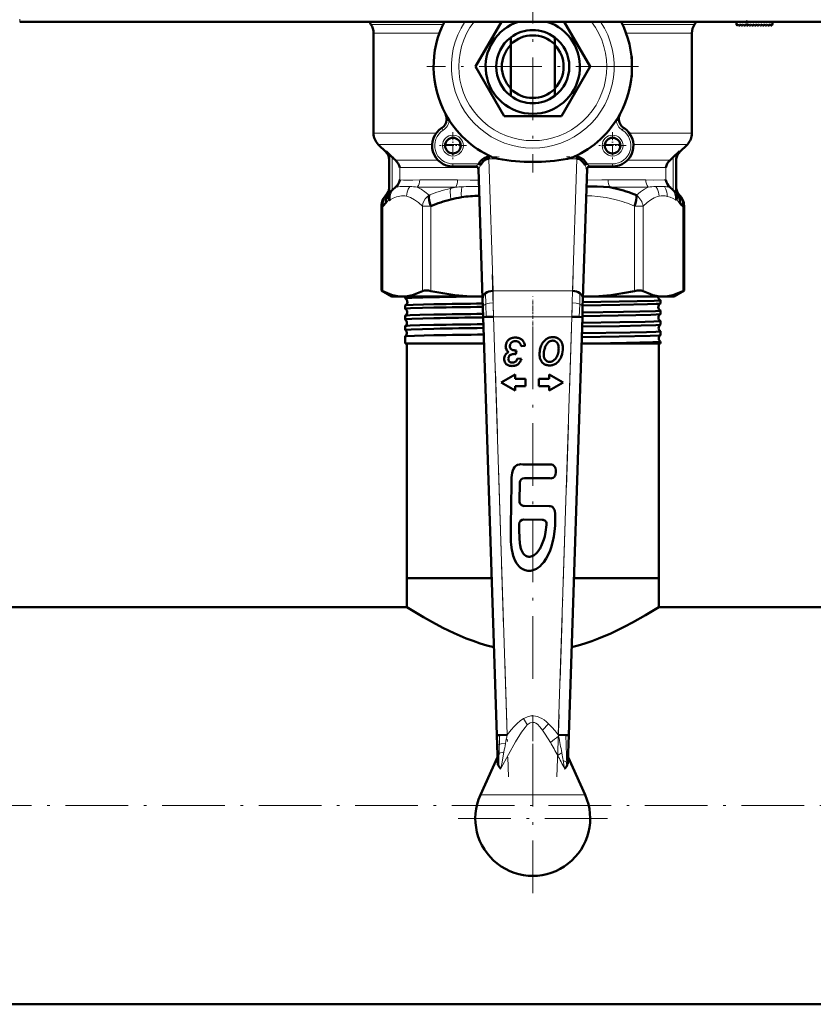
# Model space of a CAD drawing. Extents: x -1438 to 1837, y -1701 to 699.
# Tile 2 of 90: x -121 to 31, y -1697 to -1508. Entities that reach past the tile are written whole.
import ezdxf

# ---------------------------------------------------------------- set-up
doc = ezdxf.new("R2010")
doc.units = 0
doc.linetypes.add('DASHDOT', pattern=[18.5, 12, -3, 0.5, -3])

msp = doc.modelspace()

# ---------------------------------------------------------------- linework, layer by layer
at = {"color": 7, "linetype": 'DASHDOT', "lineweight": 18}
for p, q in [((-23.21, -1497), (-23.21, -1537.52)), ((-2.95, -1517.26), (-43.47, -1517.26)), ((-30.97, -1557.09), (-27.85, -1653.32)), ((-18.57, -1653.32), (-15.45, -1557.09)), ((-23.21, -1634.53), (-23.21, -1561.89)), ((-23.21, -1646.96), (-23.21, -1675.56)), ((472.79, -1658.81), (-199.21, -1658.81)), ((-8.91, -1661.26), (-37.51, -1661.26))]:
    msp.add_line(p, q, dxfattribs=at)
at = {"color": 7, "lineweight": 18}
for p, q in [((-121.5, -1508.15), (-121.5, -1508.65)), ((17.86, -1509.38), (17.8, -1508.65)), ((-40.4, -1509.18), (-54.21, -1509.18)), ((7.79, -1509.18), (-6.01, -1509.18)), ((-41.09, -1510.83), (-53.71, -1510.83)), ((7.29, -1510.83), (-5.33, -1510.83)), ((-4.27, -1515.76), (-4.21, -1515.76)), ((-4.21, -1518.76), (-4.27, -1518.76)), ((-40.63, -1528.99), (-40.36, -1529.42)), ((-5.79, -1528.99), (-6.05, -1529.42)), ((-41.73, -1530.02), (-53.71, -1530.02)), ((7.29, -1530.02), (-4.69, -1530.02)), ((-42.49, -1532.14), (-52.83, -1532.14)), ((-37.02, -1532.14), (-39.98, -1532.14)), ((-6.44, -1532.14), (-9.4, -1532.14)), ((6.41, -1532.14), (-3.93, -1532.14)), ((-51.3, -1533.62), (-51.3, -1533.47)), ((-51.29, -1533.67), (-51.3, -1533.62)), ((-50.11, -1540.91), (-50.11, -1534.61)), ((-31.64, -1534.55), (-31.08, -1534.55)), ((-31.64, -1534.91), (-30.82, -1560.21)), ((-31.64, -1534.91), (-29.85, -1534.91)), ((-16.57, -1534.91), (-14.78, -1534.91)), ((-15.6, -1560.21), (-14.78, -1534.91)), ((-15.34, -1534.55), (-14.78, -1534.55)), ((3.69, -1534.61), (3.69, -1540.91)), ((4.89, -1533.47), (4.88, -1533.67)), ((-41.36, -1535.17), (-49.5, -1535.17)), ((-33.72, -1536.59), (-48.69, -1536.59)), ((-48.69, -1538.93), (-48.69, -1536.59)), ((-38.5, -1536.38), (-38.5, -1535.88)), ((-33.57, -1535.88), (-38.5, -1535.88)), ((-7.92, -1535.88), (-12.85, -1535.88)), ((2.27, -1536.59), (-12.7, -1536.59)), ((-7.92, -1536.38), (-7.92, -1535.88)), ((3.08, -1535.17), (-5.06, -1535.17)), ((2.27, -1536.59), (2.27, -1538.93)), ((-37.63, -1538.93), (-44.84, -1538.93)), ((-1.57, -1538.93), (-8.79, -1538.93)), ((-49.28, -1540.35), (-49.5, -1540.35)), ((-37.95, -1540.35), (-45.33, -1540.35)), ((-1.09, -1540.35), (-8.46, -1540.35)), ((3.08, -1540.35), (2.86, -1540.35)), ((-51.29, -1541.85), (-51.25, -1541.8)), ((-51.17, -1541.76), (-51.16, -1541.76)), ((4.35, -1541.72), (4.38, -1541.79)), ((4.74, -1541.76), (4.75, -1541.76)), ((-52.19, -1543.98), (-51.96, -1543.98)), ((-51.96, -1543.98), (-51.96, -1560.24)), ((-44.35, -1543.98), (-42.73, -1543.98)), ((-44.35, -1543.98), (-44.35, -1560.24)), ((-42.73, -1543.98), (-42.73, -1560.24)), ((-3.69, -1543.98), (-3.69, -1560.24)), ((-3.69, -1543.98), (-2.07, -1543.98)), ((-2.07, -1543.98), (-2.07, -1560.24)), ((4.32, -1542.79), (4.34, -1542.77)), ((5.54, -1543.98), (5.54, -1560.24)), ((5.54, -1543.98), (5.77, -1543.98)), ((-32.26, -1560.66), (-32.2, -1562.75)), ((-30.82, -1560.21), (-15.6, -1560.21)), ((-30.82, -1560.21), (-30.77, -1562.48)), ((-15.65, -1562.48), (-15.6, -1560.21)), ((-14.16, -1560.66), (-14.22, -1562.75)), ((-32.2, -1562.75), (-32.13, -1565.21)), ((-30.77, -1562.48), (-30.71, -1565.16)), ((-15.71, -1565.16), (-15.65, -1562.48)), ((-14.22, -1562.75), (-14.29, -1565.21)), ((-30.71, -1565.16), (-28.11, -1645.26)), ((-30.71, -1565.16), (-15.71, -1565.16)), ((-18.31, -1645.26), (-15.71, -1565.16)), ((-20.18, -1643.11), (-21.33, -1644.34)), ((-18.26, -1645.52), (-18.31, -1645.26)), ((-17.65, -1648.67), (-18.45, -1649.18)), ((-16.7, -1651.25), (-16.72, -1650.51)), ((-23.21, -1656.74), (-33.24, -1656.74)), ((-13.18, -1656.74), (-23.21, -1656.74))]:
    msp.add_line(p, q, dxfattribs=at)
at = {"color": 7, "lineweight": 50}
for p, q in [((75.08, -1508.65), (-121.5, -1508.65)), ((-34.18, -1517.26), (-29.21, -1508.65)), ((-17.21, -1508.65), (-12.24, -1517.26)), ((15.79, -1508.65), (15.84, -1509.23)), ((22.79, -1508.65), (22.75, -1509.15)), ((16.01, -1509.3), (16.16, -1509.15)), ((16.16, -1509.15), (16.3, -1509.35)), ((16.46, -1509.36), (16.67, -1509.15)), ((16.67, -1509.15), (16.81, -1509.35)), ((16.97, -1509.36), (17.18, -1509.15)), ((17.18, -1509.15), (17.32, -1509.35)), ((17.48, -1509.36), (17.69, -1509.15)), ((17.69, -1509.15), (17.83, -1509.35)), ((18.2, -1509.15), (17.99, -1509.36)), ((18.34, -1509.35), (18.2, -1509.15)), ((18.71, -1509.15), (18.5, -1509.36)), ((18.85, -1509.35), (18.71, -1509.15)), ((19.22, -1509.15), (19.01, -1509.36)), ((19.36, -1509.35), (19.22, -1509.15)), ((19.73, -1509.15), (19.52, -1509.36)), ((19.87, -1509.35), (19.73, -1509.15)), ((20.24, -1509.15), (20.03, -1509.36)), ((20.38, -1509.35), (20.24, -1509.15)), ((20.75, -1509.15), (20.54, -1509.36)), ((20.89, -1509.35), (20.75, -1509.15)), ((21.26, -1509.15), (21.05, -1509.36)), ((21.4, -1509.35), (21.26, -1509.15)), ((21.77, -1509.15), (21.56, -1509.36)), ((21.91, -1509.35), (21.77, -1509.15)), ((22.28, -1509.15), (22.07, -1509.36)), ((22.42, -1509.34), (22.28, -1509.15)), ((22.75, -1509.15), (22.58, -1509.35)), ((-53.71, -1510.83), (-53.71, -1530.02)), ((-27.41, -1511.66), (-27.41, -1512.98)), ((-19.01, -1512.98), (-19.01, -1511.66)), ((7.29, -1510.83), (7.29, -1530.02)), ((-27.41, -1512.98), (-27.41, -1521.54)), ((-19.01, -1521.54), (-19.01, -1512.98)), ((-4.21, -1515.76), (-4.21, -1518.76)), ((-28.69, -1526.76), (-34.18, -1517.26)), ((-12.24, -1517.26), (-17.72, -1526.76)), ((-27.41, -1521.54), (-27.41, -1522.86)), ((-19.01, -1522.86), (-19.01, -1521.54)), ((-39.92, -1526.29), (-39.95, -1526.32)), ((-39.7, -1527.47), (-39.21, -1527.51)), ((-17.72, -1526.76), (-28.69, -1526.76)), ((-6.71, -1527.47), (-7.21, -1527.51)), ((-6.47, -1526.32), (-6.49, -1526.29)), ((-51.29, -1533.67), (-52.83, -1532.14)), ((4.88, -1533.67), (6.41, -1532.14)), ((-50.11, -1534.61), (-51.3, -1533.47)), ((-50.71, -1534.88), (-50.71, -1541.12)), ((-31.64, -1534.91), (-31.64, -1534.55)), ((-14.78, -1534.55), (-14.78, -1534.91)), ((4.89, -1533.47), (3.69, -1534.61)), ((4.29, -1534.88), (4.29, -1541.12)), ((-34.12, -1536.38), (-38.5, -1536.38)), ((-33.63, -1536.86), (-32.82, -1561.69)), ((-33.18, -1536.09), (-33.57, -1535.88)), ((-13.6, -1561.69), (-12.79, -1536.86)), ((-12.85, -1535.88), (-13.24, -1536.09)), ((-7.92, -1536.38), (-12.3, -1536.38)), ((-48.71, -1539.03), (-48.69, -1538.93)), ((2.27, -1538.93), (2.29, -1539.03)), ((-50.11, -1540.91), (-49.88, -1540.69)), ((-49.88, -1540.69), (-49.85, -1540.67)), ((-12.9, -1540.2), (-12.57, -1540.2)), ((3.44, -1540.67), (3.46, -1540.69)), ((3.46, -1540.69), (3.69, -1540.91)), ((-51.29, -1541.84), (-51.33, -1541.88)), ((-51.29, -1541.85), (-51.24, -1541.79)), ((-51.24, -1541.79), (-51.24, -1541.79)), ((-50.74, -1541.51), (-50.11, -1540.91)), ((3.69, -1540.91), (4.1, -1541.3)), ((4.1, -1541.3), (4.32, -1541.51)), ((4.35, -1541.72), (4.37, -1541.79)), ((4.82, -1541.79), (4.79, -1541.75)), ((4.82, -1541.79), (4.91, -1541.88)), ((-52.19, -1543.98), (-52.19, -1560.12)), ((5.77, -1543.98), (5.77, -1560.12)), ((-52.19, -1560.12), (-51.96, -1560.24)), ((-50.21, -1561.26), (-52.19, -1560.12)), ((-50.21, -1561.26), (-48.15, -1561.26)), ((-48.15, -1561.26), (-33.54, -1561.26)), ((-47.67, -1561.62), (-47.67, -1561.26)), ((-33.54, -1561.26), (-32.83, -1561.26)), ((-13.58, -1561.26), (-12.88, -1561.26)), ((-12.88, -1561.26), (1.74, -1561.26)), ((1.74, -1561.26), (3.79, -1561.26)), ((3.79, -1561.26), (5.77, -1560.12)), ((5.54, -1560.24), (5.77, -1560.12)), ((-47.67, -1563.64), (-47.67, -1562.99)), ((-32.82, -1561.69), (-32.77, -1563.31)), ((-32.77, -1563.31), (-32.71, -1565.22)), ((-13.71, -1565.22), (-13.65, -1563.31)), ((-13.65, -1563.31), (-13.6, -1561.69)), ((1.25, -1562.63), (1.25, -1562)), ((-47.67, -1565.66), (-47.67, -1564.98)), ((-32.13, -1565.21), (-32.71, -1565.22)), ((-32.71, -1565.22), (-30.11, -1645.32)), ((-30.71, -1565.16), (-32.13, -1565.21)), ((-16.31, -1645.32), (-13.71, -1565.22)), ((-15.71, -1565.16), (-14.29, -1565.21)), ((-14.29, -1565.21), (-13.71, -1565.22)), ((1.25, -1564.65), (1.25, -1563.98)), ((-47.67, -1567.68), (-47.67, -1566.96)), ((1.25, -1566.67), (1.25, -1565.97)), ((-47.66, -1567.69), (-47.67, -1567.68)), ((-47.67, -1568.94), (-47.66, -1568.93)), ((-47.67, -1570.26), (-47.67, -1568.94)), ((1.25, -1568.69), (1.25, -1567.95)), ((1.25, -1568.7), (1.25, -1568.69)), ((-42.16, -1570.26), (-47.67, -1570.26)), ((-47.36, -1615.26), (-47.36, -1570.26)), ((-32.54, -1570.26), (-42.16, -1570.26)), ((-27.6, -1570.8), (-27.59, -1570.74)), ((-25.45, -1570.79), (-24.69, -1570.73)), ((-11.47, -1570.26), (-13.88, -1570.26)), ((1.25, -1570.26), (-11.47, -1570.26)), ((0.94, -1615.26), (0.94, -1570.26)), ((1.25, -1569.92), (1.25, -1569.92)), ((1.25, -1570.26), (1.25, -1569.92)), ((-26.64, -1572.3), (-26.55, -1572.3)), ((-26.44, -1572.3), (-26.31, -1571.61)), ((-27.69, -1573.76), (-27.73, -1573.73)), ((-25.37, -1573.23), (-26.11, -1573.13)), ((-26.57, -1576.21), (-29.26, -1577.76)), ((-26.57, -1577.03), (-26.57, -1576.21)), ((-20.05, -1576.21), (-20.05, -1577.03)), ((-17.36, -1577.76), (-20.05, -1576.21)), ((-29.26, -1577.76), (-26.57, -1579.31)), ((-24.57, -1577.03), (-26.57, -1577.03)), ((-26.57, -1578.49), (-24.57, -1578.49)), ((-26.57, -1579.31), (-26.57, -1578.49)), ((-24.57, -1578.49), (-24.57, -1577.03)), ((-22.05, -1577.03), (-22.05, -1578.49)), ((-20.05, -1577.03), (-22.05, -1577.03)), ((-22.05, -1578.49), (-20.05, -1578.49)), ((-20.05, -1579.31), (-17.36, -1577.76)), ((-20.05, -1578.49), (-20.05, -1579.31)), ((-25.73, -1600.53), (-25.7, -1596.94)), ((-24.81, -1596.08), (-19.94, -1596.11)), ((-20.06, -1601.45), (-24.87, -1601.41)), ((-24.92, -1604.02), (-21.41, -1604.05)), ((-41.92, -1615.26), (-47.36, -1615.26)), ((-31.08, -1615.26), (-47.36, -1615.26)), ((-47.36, -1620.76), (-47.36, -1615.26)), ((-31.08, -1615.26), (-41.92, -1615.26)), ((0.94, -1615.26), (-15.32, -1615.26)), ((0.94, -1615.26), (-15.32, -1615.26)), ((0.94, -1620.76), (0.94, -1615.26)), ((-47.36, -1620.76), (-143.21, -1620.76)), ((123.34, -1620.76), (0.94, -1620.76)), ((-29.54, -1645.3), (-30.11, -1645.32)), ((-30.11, -1645.32), (-30.05, -1647.23)), ((-28.11, -1645.26), (-29.54, -1645.3)), ((-16.89, -1645.3), (-18.31, -1645.26)), ((-16.31, -1645.32), (-16.89, -1645.3)), ((-16.47, -1650.4), (-16.31, -1645.32)), ((-30.05, -1647.23), (-29.99, -1649.11)), ((-29.97, -1649.5), (-33.24, -1656.74)), ((-29.99, -1649.11), (-29.94, -1650.41)), ((-13.18, -1656.74), (-16.44, -1649.5)), ((416.79, -1696.86), (-143.21, -1696.86))]:
    msp.add_line(p, q, dxfattribs=at)
at = {"color": 7, "linetype": 'DASHDOT', "lineweight": 18, "ltscale": 0.028003}
msp.add_line((17.87, -1509.5), (17.78, -1508.38), dxfattribs=at)
at = {"color": 7, "linetype": 'DASHDOT', "lineweight": 18, "ltscale": 0.129999}
for p, q in [((-38.5, -1529.78), (-38.5, -1534.98)), ((-7.92, -1529.78), (-7.92, -1534.98))]:
    msp.add_line(p, q, dxfattribs=at)
at = {"color": 7, "linetype": 'DASHDOT', "lineweight": 18, "ltscale": 0.13}
for p, q in [((-35.9, -1532.38), (-41.1, -1532.38)), ((-5.32, -1532.38), (-10.52, -1532.38))]:
    msp.add_line(p, q, dxfattribs=at)
at = {"color": 7, "linetype": 'DASHDOT', "lineweight": 18, "ltscale": 0.053854}
for p, q in [((-31.82, -1534.55), (-29.67, -1534.55)), ((-16.75, -1534.55), (-14.6, -1534.55))]:
    msp.add_line(p, q, dxfattribs=at)
at = {"color": 7, "linetype": 'DASHDOT', "lineweight": 18, "ltscale": 0.14782}
msp.add_line((-33.08, -1535.88), (-38.99, -1535.88), dxfattribs=at)
at = {"color": 7, "linetype": 'DASHDOT', "lineweight": 18, "ltscale": 0.147819}
msp.add_line((-7.43, -1535.88), (-13.34, -1535.88), dxfattribs=at)
at = {"color": 7, "linetype": 'DASHDOT', "lineweight": 18, "ltscale": 0.000189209}
msp.add_line((-23.21, -1561.26), (-23.21, -1561.25), dxfattribs=at)
at = {"color": 7, "linetype": 'DASHDOT', "lineweight": 18, "ltscale": 0.042889}
msp.add_line((-23.21, -1563.56), (-23.21, -1561.85), dxfattribs=at)
at = {"color": 7, "linetype": 'DASHDOT', "lineweight": 18, "ltscale": 0.456761}
msp.add_line((-32.34, -1565.16), (-14.07, -1565.16), dxfattribs=at)
at = {"color": 7, "linetype": 'DASHDOT', "lineweight": 18, "ltscale": 0.043887}
msp.add_line((-23.21, -1565.59), (-23.21, -1563.83), dxfattribs=at)
at = {"color": 7, "linetype": 'DASHDOT', "lineweight": 18, "ltscale": 0.045029}
msp.add_line((-23.21, -1567.61), (-23.21, -1565.81), dxfattribs=at)
at = {"color": 7, "linetype": 'DASHDOT', "lineweight": 18, "ltscale": 0.416748}
msp.add_line((-23.21, -1641.46), (-23.21, -1658.13), dxfattribs=at)
at = {"color": 7, "lineweight": 50}
for points in [[(-51.3, -1533.47), (-51.04, -1533.79), (-50.85, -1534.16), (-50.74, -1534.57), (-50.71, -1534.88)], [(-31.64, -1534.55), (-32.08, -1534.61), (-32.5, -1534.77), (-32.89, -1535.03), (-33.26, -1535.41), (-33.57, -1535.88)], [(-31.64, -1534.91), (-32, -1534.95), (-32.33, -1535.11), (-32.74, -1535.43), (-33.06, -1535.87), (-33.18, -1536.09)], [(-29.85, -1534.91), (-30.35, -1534.8), (-30.84, -1534.65), (-31.08, -1534.55)], [(-15.34, -1534.55), (-15.66, -1534.68), (-16.32, -1534.86), (-16.57, -1534.91)], [(-12.85, -1535.88), (-13.15, -1535.42), (-13.52, -1535.04), (-13.94, -1534.76), (-14.35, -1534.61), (-14.78, -1534.55)], [(-13.24, -1536.09), (-13.54, -1535.6), (-13.93, -1535.21), (-14.26, -1535.01), (-14.62, -1534.91), (-14.78, -1534.91)], [(4.89, -1533.47), (4.62, -1533.79), (4.43, -1534.16), (4.32, -1534.57), (4.29, -1534.88)], [(-12.8, -1536.89), (-12.8, -1536.89), (-12.81, -1536.89), (-12.81, -1536.89), (-12.81, -1536.89), (-12.82, -1536.89), (-12.84, -1536.85), (-12.95, -1536.66)], [(-50.71, -1540.57), (-50.75, -1540.94), (-50.87, -1541.3), (-51.07, -1541.65), (-51.16, -1541.76)], [(-12.57, -1540.2), (-10.87, -1540.23), (-9.63, -1540.27), (-8.46, -1540.35)], [(-51.06, -1541.78), (-51.28, -1542.32), (-51.38, -1542.91), (-51.36, -1543.43)], [(-50.81, -1542.64), (-50.72, -1542.78), (-50.67, -1542.83), (-50.63, -1542.84), (-50.6, -1542.83), (-50.53, -1542.8)], [(4.94, -1543.43), (4.95, -1542.83), (4.84, -1542.24), (4.64, -1541.78)], [(4.82, -1541.8), (4.84, -1541.81), (4.84, -1541.81), (4.83, -1541.81), (4.82, -1541.79)], [(5.54, -1543.98), (5.57, -1543.51), (5.52, -1543.05), (5.38, -1542.61), (5.18, -1542.22), (4.91, -1541.88)], [(-51.96, -1560.24), (-51.02, -1560.67), (-50.07, -1561), (-49.11, -1561.19), (-48.15, -1561.26)], [(-48.15, -1561.26), (-47.2, -1561.19), (-46.24, -1561), (-45.29, -1560.67), (-44.35, -1560.24)], [(-47.67, -1561.62), (-47.67, -1561.62), (-47.67, -1561.62), (-47.66, -1561.62), (-47.65, -1561.61), (-47.52, -1561.59), (-46.38, -1561.52), (-42.16, -1561.4)], [(-44.35, -1560.24), (-44.18, -1560.17), (-43.96, -1560.13), (-43.58, -1560.12), (-43.15, -1560.16), (-42.73, -1560.24)], [(-42.73, -1560.24), (-40.45, -1560.67), (-38.16, -1561), (-35.85, -1561.19), (-33.54, -1561.26)], [(-12.88, -1561.26), (-10.56, -1561.19), (-8.26, -1561), (-5.97, -1560.67), (-3.69, -1560.24)], [(-3.69, -1560.24), (-3.2, -1560.15), (-2.74, -1560.12), (-2.42, -1560.14), (-2.07, -1560.24)], [(-2.07, -1560.24), (-1.13, -1560.67), (-0.18, -1561), (0.78, -1561.19), (1.74, -1561.26)], [(1.74, -1561.26), (2.69, -1561.19), (3.65, -1561), (4.6, -1560.67), (5.54, -1560.24)], [(-47.67, -1563.64), (-47.67, -1563.64), (-47.67, -1563.64), (-47.66, -1563.63), (-47.66, -1563.63), (-47.62, -1563.62), (-47.28, -1563.58), (-46.6, -1563.54), (-44.35, -1563.47), (-42.16, -1563.42)], [(-47.66, -1562.98), (-47.61, -1562.97), (-47.43, -1562.95), (-46.09, -1562.88), (-42.16, -1562.78)], [(-13.64, -1563.01), (-6.55, -1562.9), (-1.22, -1562.78), (0.43, -1562.71), (1.12, -1562.66), (1.22, -1562.65), (1.24, -1562.64)], [(-13.62, -1562.37), (-3.22, -1562.19), (0.05, -1562.1), (0.87, -1562.06), (1.21, -1562.02), (1.24, -1562.01), (1.25, -1562.01), (1.25, -1562), (1.25, -1562), (1.25, -1562)], [(-47.66, -1564.97), (-47.65, -1564.96), (-47.6, -1564.95), (-47.27, -1564.92), (-46.68, -1564.89), (-44.84, -1564.82), (-42.16, -1564.76)], [(-13.71, -1565.03), (-3.47, -1564.85), (-0.56, -1564.77), (0.43, -1564.73), (1.12, -1564.68), (1.22, -1564.67), (1.24, -1564.66)], [(-13.68, -1564.35), (-5.84, -1564.23), (-2.69, -1564.17), (0.29, -1564.07), (1.09, -1564.02), (1.23, -1564), (1.24, -1563.99), (1.25, -1563.99), (1.25, -1563.99), (1.25, -1563.98)], [(-47.67, -1565.66), (-47.67, -1565.66), (-47.67, -1565.66), (-47.66, -1565.65), (-47.65, -1565.65), (-47.52, -1565.62), (-46.4, -1565.55), (-42.16, -1565.44)], [(-47.66, -1566.95), (-47.65, -1566.94), (-47.6, -1566.93), (-47.28, -1566.9), (-46.7, -1566.87), (-44.84, -1566.8), (-42.16, -1566.74)], [(-13.77, -1567.05), (-6.62, -1566.94), (-2.41, -1566.85), (0.36, -1566.76), (1.06, -1566.71), (1.21, -1566.69), (1.24, -1566.68)], [(-13.75, -1566.34), (-6.5, -1566.22), (-1.65, -1566.12), (0, -1566.07), (1.11, -1566), (1.23, -1565.98), (1.25, -1565.97), (1.25, -1565.97), (1.25, -1565.97), (1.25, -1565.97)], [(-47.67, -1567.68), (-47.67, -1567.68), (-47.67, -1567.68), (-47.66, -1567.67), (-47.65, -1567.67), (-47.49, -1567.64), (-46.47, -1567.58), (-42.16, -1567.46)], [(-47.66, -1568.93), (-47.66, -1568.93), (-47.63, -1568.92), (-47.46, -1568.89), (-45.85, -1568.81), (-42.16, -1568.72)], [(-13.84, -1569.07), (-6.64, -1568.96), (-0.71, -1568.82), (0.98, -1568.74), (1.2, -1568.71), (1.24, -1568.7), (1.25, -1568.7)], [(-13.81, -1568.32), (-4.53, -1568.17), (-1.4, -1568.09), (0.4, -1568.03), (0.94, -1568), (1.22, -1567.96), (1.24, -1567.96), (1.25, -1567.95), (1.25, -1567.95), (1.25, -1567.95)], [(-11.47, -1570.26), (-5.25, -1570.16), (-0.23, -1570.03), (1, -1569.97), (1.22, -1569.94), (1.24, -1569.93), (1.25, -1569.93), (1.25, -1569.93), (1.25, -1569.92)], [(-25.75, -1593.45), (-26.1, -1593.54), (-26.26, -1593.62), (-26.49, -1593.79), (-26.69, -1594), (-26.88, -1594.3), (-27.03, -1594.62), (-27.16, -1595.05), (-27.24, -1595.5), (-27.3, -1595.96), (-27.31, -1596.7)], [(-25.09, -1593.44), (-25.53, -1593.43), (-25.75, -1593.45)], [(-19.08, -1593.79), (-19.21, -1593.65), (-19.38, -1593.54), (-19.63, -1593.49)], [(-18.88, -1594.17), (-18.99, -1593.9), (-19.08, -1593.79)], [(-19.06, -1595.79), (-18.94, -1595.6), (-18.87, -1595.39), (-18.79, -1595)], [(-18.79, -1595), (-18.79, -1594.58), (-18.88, -1594.17)], [(-27.31, -1596.7), (-27.37, -1601.69), (-27.39, -1604.63), (-27.4, -1606.95)], [(-19.55, -1596.11), (-19.32, -1596.04), (-19.13, -1595.89), (-19.06, -1595.79)], [(-19.37, -1608.18), (-19.18, -1607.24), (-19.05, -1606.29), (-18.94, -1605.16), (-18.89, -1604), (-18.89, -1603.22), (-18.92, -1602.83), (-18.99, -1602.39), (-19.05, -1602.17), (-19.14, -1601.95), (-19.28, -1601.75), (-19.44, -1601.6), (-19.64, -1601.51), (-19.86, -1601.46), (-20.06, -1601.45)], [(-25.61, -1608.96), (-25.69, -1608.5), (-25.78, -1607.59), (-25.82, -1605.95), (-25.8, -1604.87)], [(-20.55, -1605), (-20.74, -1606.42), (-20.92, -1607.26), (-21.08, -1607.81)], [(-27.4, -1606.95), (-27.38, -1608.23), (-27.34, -1608.87)], [(-19.9, -1609.96), (-19.69, -1609.38), (-19.37, -1608.18)], [(-27.34, -1608.87), (-27.21, -1609.84), (-27.11, -1610.31)], [(-27.11, -1610.31), (-26.94, -1610.98), (-26.83, -1611.3), (-26.63, -1611.78)], [(-25.03, -1610.51), (-25.19, -1610.28), (-25.41, -1609.75)], [(-24.55, -1610.97), (-24.73, -1610.84), (-25.03, -1610.51)], [(-20.61, -1611.46), (-20.18, -1610.64), (-19.9, -1609.96)], [(-26.63, -1611.78), (-26.32, -1612.34), (-26.13, -1612.62), (-25.82, -1612.99), (-25.56, -1613.23)], [(-21.84, -1612.97), (-21.38, -1612.52), (-21.1, -1612.18), (-20.61, -1611.46)], [(-25.56, -1613.23), (-25.13, -1613.52), (-24.66, -1613.72)], [(-22.81, -1613.59), (-22.47, -1613.42), (-22.25, -1613.28), (-21.84, -1612.97)], [(-30.66, -1628.48), (-31.99, -1628.12), (-33.3, -1627.72), (-34.64, -1627.26), (-35.94, -1626.77), (-38.29, -1625.77), (-40.45, -1624.72), (-42.43, -1623.68), (-44.16, -1622.71), (-45.74, -1621.76), (-47.36, -1620.76)], [(0.94, -1620.76), (-1.61, -1622.33), (-4.09, -1623.74), (-5.55, -1624.51), (-6.85, -1625.16), (-8.23, -1625.81), (-10.59, -1626.81), (-11.89, -1627.3), (-13.23, -1627.76), (-14.48, -1628.14), (-15.76, -1628.48)], [(-29.31, -1651.72), (-29.32, -1651.72), (-29.36, -1651.69), (-29.58, -1651.45), (-29.72, -1651.24)], [(-16.7, -1651.25), (-16.97, -1651.6), (-17.09, -1651.71), (-17.1, -1651.72), (-17.11, -1651.72)]]:
    msp.add_lwpolyline(points, dxfattribs=at)
at = {"color": 7, "lineweight": 18}
for points in [[(-34.12, -1536.38), (-34.11, -1536.38), (-34.11, -1536.37), (-34.07, -1536.34), (-33.57, -1535.88)], [(-33.18, -1536.09), (-33.47, -1536.66), (-33.56, -1536.83), (-33.59, -1536.88), (-33.61, -1536.89), (-33.61, -1536.89), (-33.61, -1536.89), (-33.61, -1536.89), (-33.62, -1536.89)], [(-12.85, -1535.88), (-12.37, -1536.31), (-12.32, -1536.36), (-12.31, -1536.38), (-12.3, -1536.38)], [(-48.69, -1538.93), (-47.95, -1538.98), (-46.16, -1538.97), (-44.84, -1538.93)], [(-37.63, -1538.93), (-35.23, -1538.97), (-33.56, -1539)], [(-12.86, -1539), (-9.95, -1538.95), (-8.79, -1538.93)], [(-1.57, -1538.93), (-0.01, -1538.98), (1.97, -1538.95), (2.27, -1538.93)], [(-50.53, -1542.8), (-50.55, -1542.44), (-50.52, -1542.09), (-50.45, -1541.75), (-50.34, -1541.43), (-50.14, -1541.04), (-49.88, -1540.69)], [(-49.28, -1540.35), (-48.6, -1540.24), (-47.56, -1540.2), (-47.37, -1540.2)], [(-46.74, -1540.22), (-47.06, -1540.73), (-47.28, -1541.29), (-47.36, -1541.69), (-47.4, -1542.08)], [(-45.33, -1540.35), (-44.61, -1540.73), (-43.86, -1541.23), (-43.08, -1541.86)], [(-38.98, -1540.57), (-39.01, -1541.23), (-38.97, -1541.96), (-38.88, -1542.69)], [(-36.82, -1540.27), (-36.89, -1540.91), (-36.9, -1541.61), (-36.85, -1542.27)], [(-3.34, -1541.86), (-2.56, -1541.23), (-1.81, -1540.73), (-1.09, -1540.35)], [(0.34, -1540.22), (0.66, -1540.73), (0.88, -1541.29), (0.96, -1541.68), (1, -1542.08)], [(2.02, -1540.23), (2.31, -1540.74), (2.49, -1541.3), (2.55, -1541.7), (2.57, -1542.1)], [(3.46, -1540.69), (3.78, -1541.14), (4, -1541.65), (4.11, -1542.22), (4.12, -1542.8)], [(4.29, -1540.57), (4.36, -1541.05), (4.52, -1541.43), (4.74, -1541.76)], [(-51.36, -1543.43), (-51.1, -1543.15), (-50.81, -1542.64)], [(-50.79, -1541.78), (-50.79, -1541.78), (-50.79, -1541.78), (-50.78, -1541.78), (-50.78, -1541.78), (-50.78, -1541.79)], [(-50.53, -1542.8), (-49.93, -1542.45), (-49.29, -1542.19), (-48.97, -1542.1), (-48.35, -1542.01), (-47.72, -1542.03), (-47.4, -1542.08)], [(-47.4, -1542.08), (-46.99, -1542.19), (-46.6, -1542.34), (-45.84, -1542.76), (-45.08, -1543.31), (-44.35, -1543.98)], [(-44.35, -1543.98), (-44.24, -1543.5), (-44.05, -1543.03), (-43.79, -1542.6), (-43.46, -1542.2), (-43.08, -1541.86)], [(-12.96, -1542), (-11.9, -1542.03), (-10.8, -1542.11), (-9.12, -1542.34), (-7.49, -1542.7)], [(-2.07, -1543.98), (-1.31, -1543.29), (-0.56, -1542.74), (0.04, -1542.41), (0.69, -1542.16), (1, -1542.08)], [(2.57, -1542.1), (3.13, -1542.28), (3.67, -1542.53), (4.12, -1542.8)], [(4.37, -1541.79), (4.37, -1541.78), (4.37, -1541.78), (4.37, -1541.79), (4.38, -1541.79), (4.38, -1541.79)], [(4.38, -1541.79), (4.38, -1541.79), (4.4, -1541.79), (4.44, -1541.8), (4.53, -1541.79), (4.64, -1541.78)], [(4.39, -1542.64), (4.62, -1543.06), (4.9, -1543.38), (4.94, -1543.43)], [(4.12, -1542.8), (4.2, -1542.83), (4.3, -1542.81), (4.32, -1542.79)], [(-32.77, -1563.31), (-32.73, -1563.17), (-32.63, -1563.03), (-32.45, -1562.88), (-32.2, -1562.75)], [(-32.2, -1562.75), (-31.87, -1562.64), (-31.51, -1562.56), (-30.77, -1562.48)], [(-14.22, -1562.75), (-14.55, -1562.64), (-14.91, -1562.56), (-15.65, -1562.48)], [(-13.65, -1563.31), (-13.68, -1563.17), (-13.79, -1563.03), (-13.97, -1562.88), (-14.22, -1562.75)], [(-24.96, -1642.13), (-25.62, -1642.57), (-26.21, -1643.08), (-26.76, -1643.62), (-27.35, -1644.29), (-28.11, -1645.26)], [(-20.18, -1643.11), (-20.57, -1642.76), (-21.03, -1642.4), (-21.47, -1642.12), (-21.89, -1641.91), (-22.3, -1641.75), (-22.71, -1641.66), (-23.13, -1641.62), (-23.55, -1641.63), (-24.2, -1641.78), (-24.8, -1642.04), (-24.96, -1642.13)], [(-24.25, -1643.36), (-24.69, -1643.83), (-25.35, -1644.71), (-26.5, -1646.56), (-27.88, -1649.02), (-29.31, -1651.72)], [(-21.33, -1644.34), (-21.85, -1643.69), (-22.32, -1643.23), (-22.61, -1643.03), (-22.88, -1642.9), (-23.28, -1642.85), (-23.68, -1642.96), (-24.1, -1643.23), (-24.25, -1643.36)], [(-19.84, -1646.69), (-20.82, -1645.09), (-21.33, -1644.34)], [(-18.31, -1645.26), (-18.9, -1644.49), (-19.54, -1643.75), (-20.18, -1643.11)], [(-30.05, -1647.23), (-30.05, -1647.22), (-30.03, -1647.2), (-30, -1647.17), (-29.91, -1647.13), (-29.6, -1647.04)], [(-29.6, -1647.04), (-29.24, -1646.98), (-28.43, -1646.91)], [(-29.99, -1649.11), (-29.97, -1649.04), (-29.83, -1648.89), (-29.66, -1648.8)], [(-29.66, -1648.8), (-29.39, -1648.7), (-28.74, -1648.57)], [(-28.74, -1648.57), (-29.15, -1650.81), (-29.27, -1651.52), (-29.31, -1651.72)], [(-16.72, -1650.51), (-17.01, -1650.33), (-17.38, -1650.19)]]:
    msp.add_lwpolyline(points, dxfattribs=at)
for centre in [(-38.5, -1532.38), (-7.92, -1532.38)]:
    msp.add_circle(centre, 2, dxfattribs=at)
at = {"color": 7, "lineweight": 50}
for centre in [(-38.5, -1532.38), (-7.92, -1532.38)]:
    msp.add_circle(centre, 1.5, dxfattribs=at)
for centre, radius, start, end in [((-51.71, -1507.52), 3, 202.1823, 213.5573), ((-23.21, -1517.26), 19, 153.0463, 208.3843), ((-23.21, -1517.26), 9.03, 107.4001, 72.6023), ((-23.21, -1517.26), 19, 331.6157, 26.9533), ((5.29, -1507.52), 3, 326.4427, 337.8589), ((-56.71, -1510.83), 3, 360, 33.5573), ((-23.21, -1517.26), 7, 53.1301, 126.8699), ((10.29, -1510.83), 3, 146.4427, 180), ((15.94, -1509.23), 0.1, 185, 315), ((16.38, -1509.29), 0.1, 215, 315), ((16.89, -1509.29), 0.1, 215, 315), ((17.4, -1509.29), 0.1, 215, 315), ((17.91, -1509.29), 0.1, 215, 315), ((18.42, -1509.29), 0.1, 215, 315), ((18.93, -1509.29), 0.1, 215, 315), ((19.44, -1509.29), 0.1, 215, 315), ((19.95, -1509.29), 0.1, 215, 315), ((20.47, -1509.29), 0.1, 215, 315), ((20.98, -1509.29), 0.1, 215, 315), ((21.49, -1509.29), 0.1, 215, 315), ((22, -1509.29), 0.1, 215, 315), ((22.5, -1509.28), 0.1, 215, 319.585), ((-23.21, -1517.26), 7, 126.8699, 233.1301), ((-23.21, -1517.26), 6, 45.573, 134.427), ((-23.21, -1517.26), 7, 306.8699, 53.1301), ((-23.21, -1517.26), 5.92, 135.2156, 224.7844), ((-23.21, -1517.26), 5.92, 315.2156, 44.7844), ((-5.71, -1515.76), 1.5, 0, 22.414), ((-5.71, -1518.76), 1.5, 337.5863, 360), ((-23.21, -1517.26), 6, 225.573, 314.427), ((-23.21, -1517.26), 7, 233.1301, 306.8699), ((-41.7, -1527.3), 2, 302.2156, 355.1267), ((-41.7, -1527.3), 2, 2.2103, 29.2301), ((-23.21, -1517.26), 19, 208.3843, 245.5264), ((-42.07, -1527.29), 2.37, 355.6677, 1.6398), ((-23.21, -1517.26), 19, 294.4736, 331.6157), ((-4.7, -1527.29), 2.02, 175.0865, 184.9697), ((-4.69, -1527.29), 2.03, 175.291, 184.9605), ((-4.72, -1527.3), 2, 156.0038, 175.0421), ((-4.72, -1527.3), 2, 184.8733, 237.7844), ((-4.96, -1527.17), 1.73, 150.5425, 156.6087), ((-38.5, -1532.38), 4, 122.2156, 270), ((-7.92, -1532.38), 4, 270, 57.7844), ((-50.71, -1530.02), 3, 180, 225), ((4.29, -1530.02), 3, 315, 0), ((-52.81, -1535.13), 2.1, 1.1389, 43.8616), ((-34.28, -1518.09), 22.88, 226.2262, 228.3152), ((-23.18, -1498.48), 37.03, 259.6349, 269.9618), ((-23.23, -1498.48), 37.03, 270.0379, 280.3656), ((-12.13, -1518.09), 22.88, 311.6848, 313.7738), ((6.39, -1535.13), 2.1, 136.1331, 178.8607), ((-51.2, -1537.09), 2.56, 11.3857, 48.536), ((-34.13, -1536.88), 0.5, 1.8565, 90), ((-12.3, -1536.88), 0.5, 90.0587, 181.56), ((-12.86, -1536.86), 0.0706, 332.5513, 357.3878), ((-12.27, -1536.89), 0.523, 148.6671, 174.8417), ((-12.29, -1536.88), 0.5, 175.7393, 178.1435), ((-12.29, -1536.88), 0.5, 134.0717, 148.3263), ((-12.28, -1536.9), 0.52, 98.2764, 133.2489), ((-12.29, -1536.88), 0.5, 90, 97.6664), ((4.78, -1537.09), 2.56, 131.464, 168.6143), ((-52.81, -1540.39), 2.11, 318.0189, 358.8385), ((-36.54, -1554.96), 19.53, 131.584, 132.9905), ((-51.2, -1538.42), 2.57, 311.5104, 346.3475), ((-13.6, -1566.67), 26.82, 76.5957, 78.9593), ((-14.51, -1570.11), 30.38, 68.4278, 76.4332), ((4.78, -1538.42), 2.57, 193.6524, 228.4897), ((-9.88, -1554.96), 19.53, 47.0095, 48.416), ((6.39, -1540.4), 2.1, 181.0109, 221.69), ((-49.19, -1543.98), 3, 135.0004, 179.9897), ((-51.08, -1542.04), 0.285, 107.7309, 136.0957), ((-52.78, -1540.42), 2.06, 319.7098, 333.3348), ((-51.15, -1541.93), 0.171, 59.6827, 94.5427), ((-52.86, -1540.37), 2.16, 333.1914, 338.6799), ((-47.92, -1542.3), 2.91, 169.9603, 186.7061), ((-55.28, -1540.97), 4.57, 349.7149, 353.2146), ((-53.04, -1541.12), 2.33, 350.2761, 0.0272), ((-31.96, -1569.63), 27.82, 104.4007, 112.7693), ((-33.18, -1565.09), 23.11, 99.1239, 104.2603), ((-33.53, -1562.86), 20.85, 89.7988, 99.1526), ((6.62, -1541.12), 2.33, 179.975, 189.7196), ((8.37, -1541.04), 4.07, 186.7444, 189.6518), ((1.54, -1542.3), 2.87, 353.1879, 10.1588), ((6.44, -1540.37), 2.16, 201.3201, 206.8087), ((6.32, -1540.44), 2.01, 206.5227, 223.9353), ((4.73, -1541.93), 0.17, 85.4868, 120.384), ((2.77, -1543.98), 3, 0.0103, 44.9996), ((-44.16, -1551.75), 11.01, 130.8684, 135.1031), ((-2.26, -1551.75), 11.01, 44.8969, 49.1316), ((-13.83, -3006.23), 1445.1, 90.78367, 91.12338), ((-33.54, -1521.35), 39.91, 270, 271.0149), ((-12.88, -1521.35), 39.91, 268.9853, 269.9999), ((1.54, -1561.31), 0.746, 176.3135, 183.7802), ((1.53, -1561.31), 0.74, 183.6304, 246.8494), ((-47.66, -1561.62), 0.0145, 200.782, 258.3328), ((-47.66, -1563), 0.0142, 101.5103, 159.0663), ((-47.97, -1562.31), 0.742, 352.6733, 65.3932), ((-47.96, -1562.31), 0.74, 294.5024, 352.9409), ((-12.28, -3120.55), 1558.06, 90.75421, 91.09892), ((-12.2, -3101.18), 1538.05, 90.76642, 91.11638), ((1.57, -1563.31), 0.742, 115.9765, 183.8979), ((1.57, -1563.31), 0.741, 183.6634, 244.0841), ((1.24, -1562.01), 0.0158, 22.882, 80.3359), ((1.24, -1562.63), 0.0132, 283.6255, 341.0246), ((-47.66, -1563.64), 0.0119, 196.8948, 254.3208), ((-47.66, -1564.98), 0.0116, 105.5576, 162.9629), ((-48, -1564.31), 0.743, 352.6969, 62.572), ((-48, -1564.31), 0.741, 297.3526, 352.8988), ((-12.1, -3135), 1570.53, 90.75238, 91.0967), ((-12.11, -3105.76), 1540.62, 90.76574, 91.11756), ((1.6, -1565.31), 0.742, 118.8606, 183.8746), ((1.24, -1563.99), 0.0127, 18.7319, 76.3304), ((1.24, -1564.65), 0.011, 287.7801, 344.8173), ((-47.66, -1565.66), 0.0102, 193.6686, 250.1709), ((-47.66, -1566.96), 0.0098, 109.8066, 166.2686), ((-48.04, -1566.31), 0.743, 352.7121, 59.6357), ((-48.04, -1566.31), 0.742, 300.3006, 352.87), ((-11.99, -3146.53), 1580.08, 90.74976, 91.09432), ((1.6, -1565.31), 0.742, 183.6938, 241.1753), ((1.64, -1567.31), 0.743, 121.8709, 183.8615), ((1.24, -1565.97), 0.0106, 15.3321, 72.4338), ((1.24, -1566.67), 0.00945, 292.0189, 347.7772), ((-48.07, -1568.31), 0.744, 352.7338, 56.57), ((-48.07, -1568.31), 0.742, 303.375, 352.8545), ((-11.94, -3116.75), 1549.58, 90.76535, 91.11755), ((-11.92, -3154.43), 1586, 90.7469, 91.09248), ((-19.36, -1571.19), 2.13, 98.8623, 107.7982), ((-19.36, -1571.18), 2.13, 89.924, 98.8623), ((-19.36, -1571.28), 2.23, 82.8807, 89.924), ((-19.33, -1571.02), 1.97, 75.3803, 82.8807), ((-19.32, -1570.96), 1.91, 67.6508, 75.3803), ((1.64, -1567.31), 0.743, 183.7187, 238.1576), ((1.67, -1569.31), 0.744, 125.0164, 183.833), ((1.24, -1567.95), 0.00906, 12.2529, 68.0265), ((-26.71, -1570.86), 1.68, 158.2315, 180.021), ((-26.81, -1570.86), 1.59, 180.021, 187.9721), ((-26.56, -1570.92), 1.85, 137.4422, 158.2315), ((-26.89, -1570.62), 1.4, 113.6304, 137.4422), ((-26.54, -1570.8), 1.05, 180.021, 196.9753), ((-26.6, -1570.79), 0.995, 155.9154, 177.4307), ((-26.72, -1570.73), 0.864, 132.8032, 155.9154), ((-26.59, -1571.3), 2.14, 94.4101, 113.6304), ((-26.64, -1570.82), 0.974, 121.3906, 132.8032), ((-26.65, -1570.81), 0.968, 109.9406, 121.3906), ((-26.62, -1570.88), 1.05, 99.3049, 109.9406), ((-26.57, -1571.2), 1.37, 90.021, 99.3049), ((-26.54, -1571.94), 2.78, 92.1494, 94.4101), ((-26.53, -1572.3), 3.14, 90.021, 92.1494), ((-26.57, -1571.26), 1.43, 71.5916, 90.021), ((-26.53, -1571.64), 2.49, 73.5785, 90.021), ((-26.4, -1570.74), 0.875, 48.0024, 71.5916), ((-26.24, -1570.67), 1.47, 52.1297, 73.5785), ((-26.43, -1570.78), 0.927, 26.6644, 48.0024), ((-27.08, -1571.1), 1.66, 10.7526, 26.6644), ((-26.23, -1570.65), 1.44, 27.9918, 52.1297), ((-27.22, -1571.17), 2.56, 9.9462, 27.9918), ((-17.92, -1572.21), 3.98, 156.8653, 168.7848), ((-18.75, -1571.85), 3.07, 141.626, 156.8653), ((-19.33, -1571.39), 2.33, 124.1102, 141.626), ((-17.93, -1572.16), 3.14, 152.9844, 159.1418), ((-18.5, -1571.88), 2.5, 145.2851, 152.9844), ((-19.14, -1571.68), 2.68, 116.3172, 124.1102), ((-18.71, -1571.73), 2.25, 137.1586, 145.2851), ((-19.1, -1571.37), 1.72, 126.5931, 137.1586), ((-19.33, -1571.29), 2.24, 107.7982, 116.3172), ((-19.35, -1571.03), 1.29, 114.3941, 126.5931), ((-19.31, -1571.12), 1.39, 108.6933, 114.3941), ((-19.36, -1570.97), 1.23, 102.6353, 108.6933), ((-19.37, -1570.92), 1.18, 96.3311, 102.6353), ((-19.37, -1570.89), 1.15, 89.924, 96.3311), ((-19.37, -1570.96), 1.22, 84.1567, 89.924), ((-19.36, -1570.8), 1.06, 77.9682, 84.1567), ((-19.34, -1570.7), 0.962, 58.2264, 77.9682), ((-19.42, -1570.85), 1.13, 15.9233, 58.2264), ((-19.33, -1570.98), 1.93, 59.9657, 67.6508), ((-19.22, -1570.79), 1.71, 43.0364, 59.9657), ((-20.78, -1571.23), 2.54, 359.924, 15.9233), ((-19.27, -1570.85), 1.79, 26.4763, 43.0364), ((-19.54, -1570.98), 2.08, 12.1342, 26.4763), ((-20.31, -1571.14), 2.87, 359.924, 12.1342), ((1.67, -1569.31), 0.743, 183.7214, 235.0316), ((-26.98, -1573.29), 1.71, 164.995, 181.7475), ((-27.42, -1573.17), 1.25, 147.4213, 164.995), ((-27.38, -1573.19), 1.3, 130.4133, 147.4213), ((-27.11, -1570.91), 1.28, 187.9721, 196.8187), ((-27.22, -1570.94), 1.16, 196.8187, 216.8441), ((-27, -1573.64), 1.89, 116.3295, 130.4133), ((-27.03, -1570.79), 1.41, 216.8441, 234.9974), ((-27.11, -1573.14), 0.777, 145.9473, 164.8128), ((-27.14, -1573.12), 0.743, 126.6588, 145.9473), ((-27.06, -1573.23), 0.876, 114.0681, 126.6588), ((-26.96, -1570.93), 0.618, 196.9753, 219.1737), ((-26.89, -1570.87), 0.707, 219.1737, 238.618), ((-26.87, -1573.67), 1.35, 103.9438, 114.0681), ((-26.9, -1570.89), 0.679, 238.618, 258.469), ((-26.77, -1574.06), 1.76, 96.0854, 103.9438), ((-26.74, -1570.08), 1.51, 258.469, 263.1053), ((-26.64, -1575.24), 2.95, 90.021, 96.0854), ((-26.51, -1568.2), 3.4, 263.1053, 266.194), ((-26.42, -1566.81), 4.8, 266.194, 268.3873), ((-26.31, -1562.96), 8.64, 268.3873, 270.021), ((-26.65, -1574.41), 2.11, 85.8514, 87.2078), ((-26.66, -1574.52), 2.22, 84.529, 85.8514), ((-17.35, -1572.32), 4.55, 168.7848, 179.924), ((-18.89, -1572.32), 3.02, 179.924, 198.1127), ((-18.09, -1572.32), 3.02, 171.515, 179.924), ((-18.73, -1572.32), 2.38, 179.924, 196.3019), ((-17.25, -1572.45), 3.87, 164.0848, 171.515), ((-17.53, -1572.32), 3.56, 159.1418, 164.9197), ((-20.74, -1571.71), 2.41, 326.6475, 337.419), ((-21.41, -1571.43), 3.13, 337.419, 346.8649), ((-23.49, -1570.94), 5.27, 346.8649, 352.5105), ((-21.3, -1571.23), 3.06, 352.5105, 359.924), ((-20.84, -1571.57), 3.33, 320.8226, 342.0791), ((-22.15, -1571.14), 4.71, 342.0791, 359.924), ((-27.08, -1573.29), 1.6, 181.7475, 183.5317), ((-27.37, -1573.31), 1.31, 183.5317, 205.2295), ((-27.51, -1573.37), 1.16, 205.2295, 228.3036), ((-27.46, -1573.31), 1.24, 228.3036, 240.6248), ((-27.36, -1573.14), 1.44, 240.6248, 252.0423), ((-26.65, -1573.22), 1.24, 172.9701, 180.021), ((-26.93, -1573.22), 0.97, 180.021, 198.3964), ((-26.96, -1573.18), 0.93, 164.8128, 172.9701), ((-27.34, -1573.36), 0.532, 198.3964, 223.2879), ((-27.28, -1572.91), 1.68, 252.0423, 261.8925), ((-27.33, -1573.34), 0.557, 228.4976, 242.1451), ((-27.22, -1573.15), 0.777, 242.1451, 253.6908), ((-27.17, -1572.13), 2.47, 261.8925, 270.021), ((-27.16, -1572.95), 0.985, 253.6908, 262.8787), ((-27.08, -1572.31), 1.63, 262.8787, 270.021), ((-27.17, -1571.94), 2.66, 270.021, 277.0645), ((-27.08, -1572.79), 1.15, 270.021, 276.5352), ((-27.08, -1572.81), 1.13, 276.5352, 283.1029), ((-27.09, -1572.65), 1.95, 277.0645, 285.2979), ((-27.09, -1572.79), 1.15, 283.1029, 289.5545), ((-27.12, -1572.69), 1.25, 289.5545, 295.7376), ((-26.79, -1573.38), 0.489, 295.7376, 325.8259), ((-27.02, -1572.87), 1.71, 285.2979, 294.6255), ((-28.56, -1572.18), 2.63, 325.8259, 338.6916), ((-26.92, -1573.1), 1.47, 294.6255, 304.7057), ((-26.85, -1573.21), 1.33, 304.7057, 326.3342), ((-28.62, -1572.02), 3.47, 326.3342, 339.6979), ((-20.01, -1572.69), 1.84, 198.1127, 221.5011), ((-19.98, -1572.66), 1.88, 221.5011, 226.7792), ((-20.09, -1572.78), 1.71, 226.7792, 232.3065), ((-20.16, -1572.86), 1.61, 232.3065, 252.3526), ((-19.87, -1572.66), 1.2, 196.3019, 219.4887), ((-19.9, -1572.68), 1.16, 219.4887, 237.4405), ((-20.01, -1572.4), 2.09, 252.3526, 269.924), ((-20.01, -1572.86), 0.942, 237.4405, 257.3748), ((-19.99, -1572.78), 1.02, 257.3748, 263.8593), ((-19.98, -1572.64), 1.17, 263.8593, 269.924), ((-20.01, -1571.77), 2.73, 269.924, 276.047), ((-19.98, -1572.44), 1.37, 269.924, 277.756), ((-19.96, -1572.57), 1.23, 277.756, 286.0127), ((-19.96, -1572.19), 2.3, 276.047, 282.7073), ((-19.96, -1572.59), 1.22, 286.0127, 294.3724), ((-19.91, -1572.43), 2.06, 282.7073, 302.3253), ((-19.99, -1572.52), 1.29, 294.3724, 302.4893), ((-20.13, -1572.3), 1.55, 302.4893, 315.8813), ((-20.73, -1571.71), 2.4, 315.8813, 326.6475), ((-20.05, -1572.2), 2.33, 302.3253, 320.7666), ((-40.27, -3587.54), 1994.16, 89.40701, 89.56389), ((-24.82, -1596.95), 0.876, 89.6205, 179.3826), ((-19.74, -1595.07), 1.06, 258.6736, 280.2781), ((-24.86, -1600.54), 0.876, 179.3521, 269.4971), ((-24.93, -1604.89), 0.876, 89.4971, 178.4578), ((-21.42, -1604.92), 0.876, 355.1599, 89.4971), ((-29.69, -1605.17), 9, 334.1149, 342.9813), ((-19.28, -1607.77), 6.45, 190.5999, 197.8527), ((-24.19, -1608.86), 2.32, 294.5002, 311.7105), ((-25.03, -1607.94), 3.57, 311.977, 325.3143), ((-27.28, -1606.37), 6.32, 325.1932, 334.3402), ((-23.93, -1609.84), 1.28, 241.3442, 267.6924), ((-23.92, -1609.48), 1.65, 267.7688, 294.9551), ((-23.91, -1611.18), 2.66, 253.5291, 277.3831), ((-24.02, -1610.86), 2.98, 278.6456, 293.8791), ((-28.19, -1650.39), 1.75, 180.6545, 209.2855), ((-18.12, -1650.43), 1.64, 329.9792, 348.0146), ((-18.48, -1650.35), 2.01, 347.9968, 358.4294), ((-23.21, -1661.26), 11, 155.7313, 24.2687)]:
    msp.add_arc(centre, radius, start, end, dxfattribs=at)
at = {"color": 7, "lineweight": 18}
for centre, radius, start, end in [((-23.21, -1517.26), 15.59, 146.457, 33.5425), ((-23.21, -1517.26), 14.17, 142.5763, 37.4231), ((-41.7, -1527.3), 2.5, 302.2156, 355.1267), ((-4.72, -1527.3), 2.5, 184.8733, 237.7844), ((-38.5, -1532.38), 3.5, 122.2156, 270), ((-7.92, -1532.38), 3.5, 270, 57.7844), ((-52.8, -1535.08), 2.09, 1.1183, 44.0989), ((-34.12, -1536.88), 0.5, 358.44, 89.9413), ((-33.56, -1536.86), 0.0702, 182.5491, 207.5322), ((9.53, -1524.68), 25.47, 206.6199, 208.0507), ((-52.66, -1540.66), 1.95, 324.9785, 359.4035), ((-46.72, -1545.6), 5.84, 116.0153, 122.4938), ((-47.59, -1560.12), 19.92, 87.5588, 89.38), ((-47.32, -1554.79), 14.58, 82.1675, 87.7251), ((-31.93, -1570.06), 30.32, 103.4472, 111.5782), ((-32.83, -1566.62), 26.77, 101.0367, 103.2785), ((-35, -1577.64), 37.41, 92.7835, 94.5236), ((-33.73, -1608.98), 68.78, 89.821, 92.573), ((0.92, -1554.9), 14.69, 92.26, 97.8533), ((1.16, -1560.66), 20.45, 89.3246, 92.2974), ((1.29, -1552.36), 12.15, 86.5907, 89.49), ((1.82, -1544.68), 4.46, 76.4996, 87.4592), ((0.3, -1545.6), 5.84, 57.5062, 63.9847), ((6.38, -1540.41), 2.09, 180.9671, 221.895), ((6.24, -1540.66), 1.95, 180.5508, 214.9871), ((-50.89, -1540.58), 1.21, 261.6043, 272.1498), ((-50.82, -1541.83), 0.0392, 66.1519, 116.598), ((-50.8, -1541.78), 0.0134, 259.7841, 342.6634), ((-14.57, -1569.97), 28.18, 67.2822, 75.4321), ((1.74, -1545.54), 3.54, 76.4344, 101.9912), ((1.5, -1542.47), 2.86, 354.0581, 24.1388), ((3.89, -1542.55), 0.511, 338.5518, 350.4885), ((4.7, -1541.95), 0.194, 50.7485, 75.7432), ((4.25, -1542.67), 0.137, 312.6707, 327.3092), ((-72.33, -1670.23), 55.08, 29.1961, 30.676), ((109.46, -1651.61), 139.14, 177.4014, 178.1201), ((210.84, -1692.67), 243.61, 168.7756, 169.1718), ((60.78, -1754.66), 134.75, 125.9115, 126.7472), ((-258.48, -1692.89), 244.86, 10.4042, 11.1552), ((-271.03, -1656.12), 254.38, 1.2616, 2.4369), ((209.3, -1655.37), 239.05, 178.003, 178.4239), ((166.27, -1684.24), 198.25, 169.1451, 169.6325), ((-94.75, -1690.04), 86.56, 28.1725, 30.0607), ((291.08, -1657.91), 320.87, 178.3725, 178.8091), ((-168.62, -1729.85), 170.47, 27.2803, 28.2459), ((-279.33, -1696.95), 266.09, 10.1219, 10.453), ((-199.47, -1682.78), 184.99, 9.6674, 10.1494), ((-17.12, -1651.04), 0.657, 24.3372, 52.6192)]:
    msp.add_arc(centre, radius, start, end, dxfattribs=at)
for centre, major_axis, ratio, start_param, end_param in [((-46.51, -1538.93), (0, 2), 0.832124, 3.926991, 4.712389), ((-38.74, -1538.93), (0, -2), 0.554589, 0.785398, 1.570796), ((-7.68, -1538.93), (0, -2), 0.554589, 4.712389, 5.497787), ((0.09, -1538.93), (0, -2), 0.832124, 4.712389, 5.497787), ((-50.66, -1538.93), (0, -2), 0.980555, 0.785398, 1.522713), ((4.25, -1538.93), (0, -2), 0.980555, 4.760473, 5.497787), ((-4.84, -1543.98), (2.12, -2.12), 0.862857, 0.858862, 1.717751)]:
    msp.add_ellipse(centre, major_axis=major_axis, ratio=ratio, start_param=start_param, end_param=end_param, dxfattribs=at)
at = {"color": 7, "lineweight": 50}
for centre, major_axis, ratio, start_param, end_param in [((-49.19, -1543.98), (2.12, -2.12), 0.86285, 3.153154, 4.000482), ((-41.58, -1543.98), (1.15, -2.77), 0.357397, 3.706526, 4.565415), ((-4.84, -1543.98), (-1.15, -2.77), 0.357397, 1.717771, 2.57666), ((-30.82, -1561.62), (2, 0.06), 0.706921, 1.547886, 3.141593), ((-15.6, -1561.62), (-2, 0.06), 0.706921, 3.141593, 4.735299)]:
    msp.add_ellipse(centre, major_axis=major_axis, ratio=ratio, start_param=start_param, end_param=end_param, dxfattribs=at)

doc.saveas('drawing.dxf')
